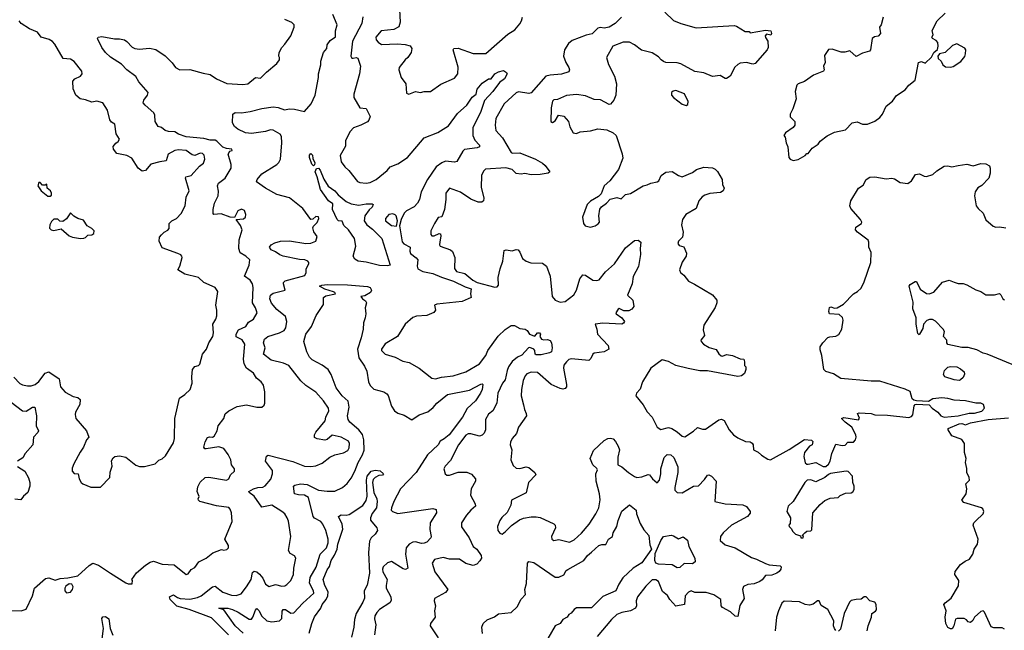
# Model space of a CAD drawing. Extents: x 1839239 to 1929705, y 762242 to 910352.
# Tile 232 of 256: x 1874503 to 1882322, y 839140 to 843995. Entities that reach past the tile are written whole.
import ezdxf

# ---------------------------------------------------------------- set-up
doc = ezdxf.new("R2010")
doc.units = 0

msp = doc.modelspace()

# ---------------------------------------------------------------- linework, layer by layer
at = {"layer": '0CON10XD'}
for points in [[(1877519.1, 844075), (1877525.6, 843975), (1877515, 843938.8), (1877475, 843915.7), (1877373.7, 843906.3), (1877332, 843855), (1877334.3, 843835), (1877348.6, 843815), (1877375, 843797.1), (1877502.3, 843802.3), (1877565, 843797.5), (1877605, 843786.2), (1877615.8, 843765), (1877612.5, 843735), (1877585, 843693.8), (1877563.8, 843675), (1877517.5, 843615), (1877512.9, 843595), (1877532, 843535), (1877570, 843485), (1877575, 843410), (1877593, 843403), (1877645, 843423.3), (1877685, 843416.7), (1877715, 843423.8), (1877765, 843423.8), (1877847.3, 843482.7), (1877955, 843531.2), (1877982, 843565), (1877986.1, 843616.1), (1877946.2, 843755), (1877951.2, 843765), (1877985, 843767.5), (1878105, 843725.7), (1878205, 843726.9), (1878380.6, 843879.4), (1878434.5, 843915.5), (1878475, 843961.2), (1878489.2, 843985), (1878496.9, 844015)], [(1879625.7, 844055), (1879695, 843987.1), (1879754.6, 843964.6), (1879875, 843930.8), (1880177.7, 843947.7), (1880195, 843943.3), (1880265, 843900), (1880295, 843900), (1880305, 843890), (1880425, 843912.5), (1880467, 843907), (1880472.5, 843885), (1880468.3, 843871.7), (1880435, 843880), (1880423.9, 843866.1), (1880425, 843852.5), (1880443.6, 843823.6), (1880446.7, 843775), (1880440, 843755), (1880345, 843646), (1880325, 843642.5), (1880275, 843654.2), (1880225, 843648.6), (1880205, 843639.2), (1880183, 843617), (1880145, 843546.7), (1880115, 843527.5), (1880105, 843527.5), (1880065, 843550), (1880005, 843544), (1879935, 843571.8), (1879865, 843583.6), (1879754.2, 843645), (1879725, 843652.4), (1879635, 843655.2), (1879615, 843661.2), (1879597.5, 843675), (1879575, 843698.4), (1879525, 843730.3), (1879441.8, 843751.8), (1879385, 843794), (1879345, 843815.5), (1879295, 843816.2), (1879212.9, 843785), (1879163.8, 843695), (1879177.9, 843637.9), (1879227.1, 843545), (1879242.9, 843485), (1879236.9, 843395), (1879222.5, 843355), (1879195, 843322.5), (1879185, 843321.2), (1879115, 843358), (1879065, 843360.8), (1878995, 843389.4), (1878925, 843401.1), (1878845, 843390.8), (1878775, 843360), (1878745, 843358.6), (1878735, 843346.7), (1878723.6, 843293.6), (1878720, 843185), (1878735, 843177.5), (1878755, 843190), (1878783, 843237), (1878825, 843227.5), (1878860, 843185), (1878873, 843143), (1878897.5, 843095), (1878925, 843090), (1878955, 843103.3), (1879035, 843110), (1879095, 843126.2), (1879165, 843120), (1879215.7, 843095.7), (1879240, 843075), (1879287.9, 842927.9), (1879292.9, 842895), (1879257.4, 842802.6), (1879190, 842715), (1879145.8, 842675), (1879120.5, 842609.5), (1879100.5, 842589.5), (1879035, 842553.3), (1879008.8, 842525), (1878972.5, 842425), (1878980, 842375), (1878992.5, 842355), (1879035, 842346), (1879072.5, 842355), (1879097.7, 842372.3), (1879106.7, 842385), (1879101.2, 842435), (1879110.5, 842489.5), (1879122.5, 842507.5), (1879163.8, 842535), (1879191.7, 842568.3), (1879245, 842580.8), (1879280, 842570), (1879315, 842604), (1879355, 842614), (1879455, 842674.4), (1879485, 842683.1), (1879515, 842695.6), (1879566.7, 842705), (1879577.5, 842715), (1879596, 842755), (1879635, 842782.9), (1879685, 842787.1), (1879733.8, 842755), (1879765, 842745.7), (1879845, 842780), (1879878.8, 842805), (1879935, 842822.5), (1880005, 842815.8), (1880025, 842806.2), (1880045, 842787.5), (1880081.2, 842725), (1880084.2, 842685), (1880098.8, 842655), (1880090, 842635), (1880069.3, 842620.7), (1879985, 842612.5), (1879945, 842600.6), (1879922.8, 842587.2), (1879897.1, 842555), (1879876, 842494), (1879794.4, 842445.6), (1879766, 842405), (1879760, 842365), (1879771.2, 842305), (1879766.2, 842265), (1879735.8, 842235), (1879729.4, 842215), (1879739.1, 842199.1), (1879777.7, 842187.7), (1879798.3, 842138.3), (1879796, 842115), (1879762.7, 842067.3), (1879742.2, 842005), (1879750.6, 841985), (1879777.5, 841962.5), (1879814.6, 841915), (1879862.7, 841892.7), (1880005, 841806.6), (1880040.4, 841765), (1880040.4, 841745), (1880025, 841707.8), (1879934.8, 841565), (1879929.8, 841529.8), (1879940.8, 841485), (1879912.5, 841447.5), (1879914.2, 841435), (1879934.4, 841415), (1879979.3, 841389.3), (1880035, 841372.3), (1880055, 841337.1), (1880075, 841321.1), (1880085, 841319.5), (1880115, 841333.1), (1880163.3, 841325), (1880225, 841298.8), (1880252.5, 841295), (1880260, 841275), (1880260, 841245), (1880270, 841235), (1880270, 841215), (1880258.3, 841181.7), (1880235.8, 841164.2), (1880205, 841157.1), (1879965, 841203.3), (1879905, 841204.3), (1879812.2, 841222.2), (1879714.8, 841244.8), (1879655, 841276.2), (1879605, 841289.6), (1879515, 841223.3), (1879448.8, 841115), (1879431.7, 841058.3), (1879402, 841025), (1879396, 841005), (1879455, 840933.8), (1879485, 840876.2), (1879526.2, 840835), (1879566.7, 840755), (1879595, 840736.7), (1879655, 840752), (1879682.5, 840745), (1879725, 840719.2), (1879765, 840683.1), (1879785, 840678.6), (1879855, 840723.1), (1879885, 840751.5), (1879925, 840739.8), (1879950.1, 840739.9), (1880055, 840814.2), (1880077.7, 840817.7), (1880098.6, 840808.6), (1880136, 840735), (1880172, 840695), (1880205, 840670.8), (1880267.5, 840642.5), (1880305, 840638.8), (1880318.8, 840628.8), (1880328, 840615), (1880330.8, 840575), (1880367.2, 840557.2), (1880393.5, 840533.5), (1880445, 840502.1), (1880465, 840496), (1880615, 840577.5), (1880735, 840656.7), (1880791.7, 840651.7), (1880801.7, 840641.7), (1880797.5, 840615), (1880775, 840603.3), (1880734.4, 840555), (1880731.3, 840521.3), (1880741.7, 840471.7), (1880755, 840460), (1880765, 840460), (1880825, 840473.8), (1880885, 840443.8), (1880905, 840443.3), (1880925, 840460), (1880938.8, 840485), (1880953.8, 840545), (1880985, 840620), (1881035, 840609.2), (1881058.8, 840611.2), (1881080, 840635), (1881125, 840636.7), (1881140, 840655), (1881146.7, 840675), (1881143.3, 840695), (1881112.5, 840755), (1881057.5, 840795), (1881030, 840825), (1881047.5, 840832.5), (1881165, 840813.8), (1881173, 840827), (1881156.4, 840863.6), (1881168.6, 840868.6), (1881265, 840865.2), (1881295, 840852.3), (1881395, 840851), (1881565, 840833.2), (1881585, 840840.7), (1881595, 840853.5), (1881605.8, 840925), (1881613.8, 840936.2), (1881625, 840939.1), (1881725, 840932.9), (1881748.2, 840905), (1881795.5, 840875.5), (1881818.5, 840845), (1881845, 840833.8), (1881954.8, 840844.8), (1882042.9, 840867.1), (1882085, 840865.4), (1882145, 840883.5), (1882166.2, 840905), (1882157.5, 840935), (1882135, 840946.2), (1882095, 840946.2), (1882015, 840964), (1881925, 840970), (1881875, 840983.8), (1881825, 840988), (1881755, 840981.6), (1881719.8, 840960.2), (1881624.8, 840965.2), (1881605, 840968.8), (1881591, 840981), (1881575, 841040), (1881535, 841057.5), (1881335, 841122), (1881265, 841120), (1881023.2, 841143.2), (1880965, 841178.8), (1880905, 841198.8), (1880890, 841215), (1880873.8, 841325), (1880859.3, 841369.3), (1880861.2, 841395), (1880880, 841425), (1880922, 841468), (1880935.5, 841474.5), (1880985, 841478.8), (1881008.1, 841491.9), (1881031.8, 841535), (1881042.8, 841605), (1881037.4, 841627.4), (1881011.4, 841651.4), (1880935, 841657.5), (1880928.8, 841675), (1880933.8, 841706.2), (1880945, 841712.5), (1880975, 841702.5), (1880995, 841703.3), (1881045, 841734), (1881123.6, 841816.4), (1881157.5, 841835), (1881185, 841860), (1881209.3, 841910.7)], [(1881359.2, 844015), (1881345, 843953.3), (1881332.5, 843935), (1881340, 843885), (1881320, 843865), (1881292.4, 843857.6), (1881274.2, 843845), (1881260, 843755), (1881252.5, 843745), (1881195, 843730), (1881145, 843703.3), (1881095, 843746.2), (1881055, 843736.2), (1881026.4, 843736.4), (1880955, 843760), (1880925, 843757.5), (1880895, 843710), (1880900, 843655), (1880887.5, 843625), (1880892.5, 843595), (1880886.7, 843585), (1880806.9, 843553.1), (1880735.5, 843504.5), (1880685.8, 843484.2), (1880675.8, 843474.2), (1880660.6, 843425), (1880670, 843365), (1880643.3, 843285), (1880622, 843245), (1880623, 843223), (1880660, 843185), (1880658.8, 843155), (1880645, 843136.7), (1880583.6, 843096.4), (1880572.5, 843075), (1880581.7, 843061.7), (1880590, 843015), (1880603.3, 842985), (1880610.5, 842900.5), (1880622.5, 842885), (1880645, 842876.2), (1880685, 842883.3), (1880740, 842915), (1880755, 842930), (1880765, 842930), (1880797, 842973), (1880843.9, 843006.1), (1880860.8, 843029.2), (1880915, 843071.2), (1880975, 843101.2), (1881060, 843120), (1881115, 843173.8), (1881155, 843183.8), (1881195, 843163.3), (1881235, 843163.3), (1881295, 843187.5), (1881335, 843216.7), (1881356, 843245), (1881385, 843307.5), (1881433.9, 843346.1), (1881465, 843393.3), (1881535, 843436.2), (1881563.8, 843475), (1881615, 843513.8), (1881640, 843655), (1881665, 843662.5), (1881695, 843650), (1881745, 843697.5), (1881763.3, 843735), (1881791.4, 843758.6), (1881797.5, 843785), (1881794.2, 843814.2), (1881780.5, 843830.5), (1881752.5, 843845), (1881747.5, 843855), (1881757.5, 843875), (1881750.7, 843909.3), (1881790, 843985), (1881853, 844047)], [(1874435, 839297.5), (1874515, 839293.8), (1874555, 839308), (1874605.8, 839415), (1874620, 839475), (1874708.3, 839551.7), (1874735, 839556.7), (1874785, 839538.8), (1874825, 839550.8), (1874885, 839556.7), (1874965, 839574.4), (1875053.3, 839656.7), (1875085, 839673.9), (1875129.1, 839659.1), (1875225, 839594.2), (1875345, 839517.5), (1875365, 839510), (1875395, 839510), (1875397.5, 839535), (1875392.5, 839545), (1875431.7, 839598.3), (1875501.9, 839658.1), (1875538, 839682), (1875565, 839688.9), (1875635, 839667.1), (1875729.6, 839659.6), (1875826.1, 839583.9), (1875839.7, 839590.3), (1875865, 839624), (1875895, 839640), (1875924.5, 839685.5), (1875983.3, 839715), (1876037.5, 839755), (1876105, 839782.5), (1876125, 839777.5), (1876148.3, 839781.7), (1876160, 839795), (1876160, 839815), (1876133.3, 839865), (1876189.2, 840005), (1876183.8, 840075), (1876173.9, 840103.9), (1876165, 840116), (1876065, 840130.6), (1875934.5, 840164.5), (1875923.8, 840175), (1875921.2, 840185), (1875928.6, 840205), (1875912.5, 840245), (1875918.8, 840281.2), (1875935, 840316.7), (1875975, 840354), (1876005, 840356.9), (1876145, 840333.3), (1876165, 840344.3), (1876176.7, 840375), (1876208.6, 840405), (1876207.5, 840425), (1876185.8, 840455), (1876178.5, 840495), (1876158.9, 840538.9), (1876124.5, 840584.5), (1876085, 840598.8), (1875985, 840582.5), (1875974.2, 840584.2), (1875966.2, 840595), (1875975, 840637.5), (1875995, 840673.3), (1876011.2, 840678.8), (1876035, 840676.7), (1876046.1, 840683.9), (1876070, 840725), (1876078.1, 840765), (1876122.9, 840825), (1876135, 840860), (1876165, 840884.3), (1876230, 840920), (1876305, 840931.9), (1876385, 840914), (1876425, 840913.8), (1876445, 840930), (1876450, 840945), (1876450, 841035), (1876439.5, 841089.5), (1876420, 841115), (1876384.4, 841144.4), (1876360, 841185), (1876305, 841224.2), (1876285, 841260), (1876279.6, 841295), (1876289.6, 841415), (1876270.7, 841450.7), (1876223.2, 841473.2), (1876221.9, 841495), (1876240.2, 841529.8), (1876299.4, 841555), (1876320.8, 841589.2), (1876360, 841615), (1876390, 841665), (1876375.4, 841705), (1876351.9, 841745), (1876357.1, 841865), (1876352.9, 841895), (1876332.9, 841925), (1876288.8, 841955), (1876325.8, 842044.2), (1876330, 842085), (1876300, 842115), (1876255, 842140), (1876244.5, 842174.5), (1876245.4, 842245), (1876270, 842325), (1876257.4, 842357.4), (1876222.5, 842407.5), (1876279.1, 842410.9), (1876296, 842425), (1876299.2, 842445), (1876288.3, 842478.3), (1876265, 842488.6), (1876235.7, 842474.3), (1876207.5, 842422.5), (1876175, 842426), (1876102, 842452), (1876045, 842446.7), (1876038.8, 842455), (1876038.6, 842485), (1876051.1, 842535), (1876080, 842595), (1876082.5, 842632.5), (1876074.4, 842675), (1876081.1, 842695), (1876135, 842735.6), (1876182.7, 842815), (1876182.4, 842842.4), (1876157.5, 842925), (1876171.7, 842948.3), (1876190, 842955), (1876187.5, 842965), (1876145, 842970), (1876115, 842981.2), (1876069.7, 843029.7), (1876055, 843037.3), (1876015, 843037.1), (1875965, 843051.2), (1875825, 843064.8), (1875765, 843084.2), (1875735, 843103.9), (1875685, 843105.4), (1875658.8, 843115), (1875627.7, 843137.7), (1875602.5, 843145), (1875578.8, 843185), (1875575.7, 843235), (1875568.6, 843255), (1875498, 843315), (1875484.4, 843334.4), (1875488, 843355), (1875518.5, 843395), (1875524.4, 843415), (1875450.2, 843500.2), (1875425, 843542.9), (1875355, 843596.4), (1875310.5, 843640.5), (1875225, 843697.8), (1875185, 843734.5), (1875155.6, 843775), (1875119.5, 843845), (1875125, 843856.2), (1875155, 843861.2), (1875255, 843841.5), (1875295, 843842.9), (1875335, 843835.5), (1875355, 843822.5), (1875395, 843776.9), (1875416.3, 843766.3), (1875455, 843759.4), (1875535, 843768.1), (1875585, 843757.5), (1875657.4, 843707.4), (1875715, 843652), (1875740.8, 843615), (1875775, 843595.6), (1875855, 843600), (1875958.8, 843568.8), (1876015, 843560), (1876065, 843524.3), (1876146.9, 843486.9), (1876275, 843479.4), (1876315.6, 843484.4), (1876375, 843536.2), (1876415, 843531.2), (1876461.7, 843578.3), (1876543.9, 843646.1), (1876566.7, 843675), (1876566.7, 843695), (1876560, 843705), (1876563.8, 843735), (1876584, 843775), (1876609.3, 843800.7), (1876655, 843866.7), (1876682, 843935), (1876683.3, 843955), (1876665, 843971.2), (1876607.3, 843997.3)], [(1874455, 841152.5), (1874505, 841101.2), (1874525, 841091.2), (1874564.1, 841084.1), (1874595, 841084), (1874626.6, 841093.4), (1874655, 841118), (1874705, 841184), (1874735, 841196.2), (1874815, 841140), (1874826.4, 841076.4), (1874863.6, 841033.6), (1874928.3, 840998.3), (1874965, 840990), (1874982.5, 840975), (1874980, 840935), (1874946, 840875), (1874944.2, 840855), (1874947.8, 840825), (1875034.2, 840725), (1875052.5, 840675), (1875032.5, 840655), (1875010.8, 840595), (1874982.5, 840557.5), (1874933.2, 840465), (1874920.5, 840429.5), (1874919.5, 840405), (1874935, 840387.8), (1874966.7, 840385), (1874974.1, 840344.1), (1874991.2, 840315), (1875005, 840303.8), (1875067, 840277), (1875145, 840277.5), (1875218.8, 840355), (1875221.7, 840398.3), (1875236.7, 840445), (1875231.7, 840488.3), (1875245, 840512.5), (1875259.3, 840520.7), (1875295, 840527.5), (1875345, 840517.5), (1875425, 840452.5), (1875455, 840443.3), (1875495, 840443.3), (1875580, 840465), (1875607, 840493), (1875635, 840503.3), (1875661.7, 840528.3), (1875725, 840630), (1875731.2, 840665), (1875736, 840825), (1875771.2, 840985), (1875815, 841013.8), (1875856.2, 841055), (1875873.8, 841105), (1875868.6, 841155), (1875876, 841215), (1875893.4, 841236.6), (1875922.5, 841245), (1875933.3, 841255), (1875955.8, 841335), (1875987.1, 841375), (1876005, 841426.2), (1876035.9, 841475), (1876042.1, 841505), (1876036.9, 841573.1), (1876061.2, 841615), (1876068.8, 841641.2), (1876068.6, 841685), (1876059.2, 841725), (1876075.9, 841834.1), (1876054.6, 841864.6), (1875966, 841905), (1875924, 841945), (1875815, 841970.8), (1875757.5, 842005), (1875773.8, 842035), (1875792.5, 842105), (1875790, 842115), (1875782.5, 842125), (1875760, 842135), (1875635, 842181.4), (1875610, 842235), (1875614.4, 842265), (1875629.2, 842285), (1875649.2, 842305), (1875678.9, 842321.1), (1875689.4, 842335), (1875691.2, 842375), (1875711.2, 842395), (1875747.1, 842415), (1875786, 842455), (1875817.1, 842515), (1875823.8, 842585), (1875848.8, 842635), (1875820, 842735), (1875822.5, 842745), (1875865, 842756.7), (1875930.3, 842829.7), (1875963.8, 842855), (1875974.2, 842885), (1875967.9, 842917.9), (1875955, 842931.2), (1875935, 842932.5), (1875894.1, 842914.1), (1875871.7, 842921.7), (1875825, 842954), (1875765, 842960.8), (1875734.3, 842955.7), (1875682.5, 842925), (1875665, 842872.5), (1875615, 842865.8), (1875545, 842846.7), (1875502.5, 842795), (1875475, 842790), (1875443.8, 842815), (1875392.5, 842895), (1875355, 842916.2), (1875275, 842930), (1875246.7, 842965), (1875243.9, 842986.1), (1875266.1, 843013.9), (1875285, 843026.7), (1875295.8, 843045), (1875268.6, 843088.6), (1875258, 843165), (1875231.2, 843181.2), (1875218, 843198), (1875199.2, 843275), (1875163.8, 843335), (1875115, 843346.7), (1875075, 843340.4), (1875025, 843358.2), (1874984.3, 843364.3), (1874948.8, 843395), (1874926.7, 843445), (1874926, 843505), (1874940, 843525), (1874986.7, 843545), (1875000, 843565), (1874996.7, 843585), (1874935, 843663.3), (1874905, 843682), (1874847.1, 843687.1), (1874780.9, 843800.9), (1874762.3, 843822.3), (1874736.8, 843836.8), (1874673.8, 843855), (1874645, 843896.2), (1874581.3, 843921.3), (1874513.3, 843965), (1874498.8, 843985)], [(1876945.7, 843795.7), (1876969.6, 843830.4), (1877012.2, 843857.8), (1877010.8, 843905), (1877024.5, 843955), (1876988.8, 844035)], [(1877228.3, 844018.3), (1877219.4, 843965), (1877144.6, 843825), (1877132.5, 843705), (1877139.7, 843689.7), (1877151.7, 843688.3), (1877175, 843693.3), (1877188.3, 843688.3), (1877208.8, 843625), (1877202.5, 843565), (1877157.4, 843402.6), (1877156.4, 843375), (1877205, 843294.3), (1877255, 843287.5), (1877285.9, 843224.1), (1877276.2, 843195), (1877265, 843184), (1877213.3, 843155), (1877155, 843135.5), (1877128.2, 843105), (1877089.2, 843035), (1877089.4, 842990.6), (1877047.1, 842915), (1877057.1, 842865), (1877085, 842824), (1877116.2, 842796.2), (1877185, 842708.8), (1877205, 842700), (1877255, 842695.7), (1877285, 842701.4), (1877335, 842725.4), (1877421.9, 842795), (1877445.4, 842824.6), (1877505, 842848.2), (1877581.5, 842898.5), (1877715, 843055.4), (1877822.7, 843097.3), (1877907.9, 843152.1), (1877980.9, 843249.1), (1878055, 843315.5), (1878095, 843380), (1878128.1, 843401.9), (1878137, 843443), (1878175, 843491.2), (1878225, 843523.8), (1878248, 843525), (1878275, 843564), (1878305, 843580), (1878345, 843590), (1878370, 843575), (1878373.3, 843565), (1878353.5, 843525), (1878313.7, 843496.3), (1878260.6, 843425), (1878195, 843352.5), (1878165.4, 843265), (1878101.8, 843135), (1878101.8, 843075), (1878116.9, 843036.9), (1878155, 842996.2), (1878153.8, 842985), (1878135, 842976.9), (1878035, 842961.9), (1878020.9, 842949.1), (1877975, 842867.1), (1877955, 842862.9), (1877885, 842870.3), (1877855, 842857.6), (1877810, 842825), (1877742, 842725), (1877692.1, 842625), (1877677.5, 842565), (1877661.4, 842535), (1877635, 842506.9), (1877575, 842475.7), (1877555, 842456.9), (1877532.5, 842405), (1877520, 842355), (1877539.5, 842229.5), (1877553.3, 842213.3), (1877602.9, 842185), (1877600.6, 842155), (1877605.8, 842135), (1877652.1, 842102.1), (1877665, 842086), (1877658.8, 842035), (1877665.4, 842015), (1877705, 841993.3), (1877785, 841977.9), (1877851.6, 841948.4), (1877948.9, 841915), (1878040.8, 841870.8), (1878088.8, 841855), (1878082.5, 841815), (1878087.5, 841785), (1878016.7, 841753.3), (1877815, 841734.4), (1877798, 841725), (1877804, 841685), (1877792.1, 841667.9), (1877735, 841642.5), (1877655, 841637.5), (1877623.9, 841626.1), (1877563.8, 841575), (1877503.2, 841476.8), (1877405, 841418.8), (1877377.5, 841375), (1877377.5, 841365), (1877405, 841336.7), (1877485, 841311.2), (1877545, 841278.8), (1877595, 841270), (1877675, 841223.3), (1877776.1, 841146.1), (1877805, 841140), (1877853.1, 841153.1), (1877945, 841164.5), (1878045.9, 841194.1), (1878155, 841258.8), (1878203.9, 841325), (1878220, 841365), (1878302.6, 841477.4), (1878357.3, 841532.7), (1878406, 841564), (1878432.2, 841562.2), (1878475, 841539.6), (1878516, 841535), (1878532.9, 841525), (1878552, 841495), (1878585, 841482.5), (1878595, 841480), (1878613.8, 841505), (1878630, 841505), (1878638.6, 841495), (1878632.5, 841475), (1878647.1, 841455), (1878665, 841448.5), (1878695, 841452.5), (1878715, 841444), (1878725.4, 841425.4), (1878731.5, 841385), (1878725.5, 841355), (1878710, 841345), (1878645, 841330.6), (1878605, 841330), (1878596.2, 841336.2), (1878593.7, 841363.7), (1878586.2, 841376.2), (1878555, 841388.2), (1878543.2, 841386.8), (1878491.5, 841328.5), (1878455, 841312.5), (1878415, 841278.1), (1878385.3, 841235), (1878375.3, 841205.3), (1878358.1, 841131.9), (1878338.2, 841105), (1878299.1, 841025), (1878291.8, 840945), (1878260, 840885), (1878225, 840859.2), (1878203.2, 840816.8), (1878201.2, 840735), (1878191.7, 840708.3), (1878175, 840690.8), (1878155, 840682.5), (1878085, 840703.3), (1878065, 840701.8), (1878045, 840690.4), (1877988, 840615), (1877925, 840489.2), (1877881.4, 840445), (1877871.4, 840425), (1877881.2, 840385), (1877895, 840374.2), (1877915, 840374.4), (1877983.8, 840396.2), (1878055, 840396.4), (1878091.1, 840381.1), (1878123.8, 840345), (1878124, 840325), (1878088.9, 840265), (1878083.1, 840215), (1878120.8, 840145), (1878122.3, 840127.7), (1878085, 840096.2), (1878052.5, 840055), (1878012.2, 839995), (1878012, 839962), (1878071.3, 839875), (1878105, 839806.7), (1878132, 839785), (1878168.2, 839735), (1878170.4, 839715), (1878158.3, 839691.7), (1878134.5, 839665.5), (1878105, 839654.3), (1878045, 839672.6), (1877995, 839705.4), (1877915, 839705.2), (1877865, 839718.2), (1877796.5, 839703.5), (1877778.6, 839675), (1877799.1, 839605), (1877904, 839465), (1877885, 839441.9), (1877796.4, 839393.6), (1877794, 839375), (1877805.8, 839335), (1877798.1, 839295), (1877803.1, 839245), (1877766.6, 839195), (1877764, 839175), (1877825, 839080)], [(1879281.2, 844015), (1879232, 843965), (1879185, 843934.2), (1879145, 843926.7), (1879115, 843932.5), (1879095, 843926.7), (1879048.3, 843881.7), (1879001.4, 843871.4), (1878890.6, 843829.4), (1878860, 843805), (1878828.6, 843755), (1878822.9, 843705), (1878840.8, 843655), (1878863.9, 843613.9), (1878870, 843595), (1878865, 843580), (1878805, 843561.1), (1878715, 843553.5), (1878681.9, 843545), (1878565, 843413.1), (1878545, 843409.1), (1878465, 843420.8), (1878446.9, 843413.1), (1878350, 843325), (1878285, 843210), (1878277.8, 843155), (1878283.1, 843115), (1878336, 843055), (1878405, 842940), (1878416.4, 842933.6), (1878475, 842936.5), (1878598.8, 842885), (1878654.5, 842854.5), (1878675.6, 842835.6), (1878712.5, 842785), (1878700, 842775), (1878635, 842763.1), (1878565, 842762.2), (1878515, 842773.1), (1878485, 842767.1), (1878445, 842771.4), (1878415, 842804), (1878363.6, 842816.4), (1878203, 842807), (1878185, 842790), (1878171.2, 842755), (1878167.7, 842662.3), (1878188.1, 842575), (1878185.6, 842554.4), (1878172.5, 842545), (1878145, 842543.5), (1878085, 842567.1), (1878003.1, 842623.1), (1877915, 842656), (1877886.7, 842615), (1877888.2, 842565), (1877876.2, 842485), (1877855, 842427.5), (1877827, 842423), (1877796.2, 842375), (1877768.6, 842315), (1877768.3, 842288.3), (1877775.9, 842275.9), (1877795, 842275.8), (1877835, 842293.8), (1877845, 842292.5), (1877847.8, 842275), (1877840.4, 842229.6), (1877837.1, 842205), (1877843.2, 842193.2), (1877925, 842165.7), (1877941.1, 842151.1), (1877959.6, 842105), (1877956.8, 842016.8), (1877972.7, 841992.7), (1878037.5, 841977.5), (1878102.2, 841925), (1878136.5, 841905), (1878275, 841868.4), (1878295, 841871.1), (1878304.7, 841885.3), (1878303.6, 841945), (1878318.6, 842015), (1878339.8, 842075), (1878350.9, 842159.1), (1878365, 842165.7), (1878415, 842156.5), (1878445, 842167.8), (1878462, 842165), (1878475, 842147.5), (1878495, 842096), (1878525, 842073.8), (1878561.2, 842061.2), (1878655, 842058.6), (1878686.4, 842036.4), (1878716.4, 841955), (1878732.5, 841795), (1878755, 841764.2), (1878795, 841749.5), (1878835, 841755.6), (1878903, 841807), (1878925.3, 841844.7), (1878952.5, 841935), (1878975, 841966.7), (1878995, 841964.3), (1879055, 841923.3), (1879085, 841920), (1879105, 841926.5), (1879155, 841989.5), (1879226.3, 842053.7), (1879315, 842182), (1879385, 842238), (1879415, 842242), (1879436, 842225), (1879430, 842175), (1879432.8, 842127.2), (1879416.2, 842033.8), (1879375, 841954), (1879367.1, 841895), (1879330, 841805), (1879372.3, 841765), (1879379.1, 841715), (1879365, 841692.4), (1879341.1, 841678.9), (1879300.4, 841680.4), (1879265, 841699.2), (1879255, 841692.5), (1879238.1, 841665), (1879239.4, 841655), (1879285.6, 841625), (1879307.1, 841595), (1879298.9, 841581.1), (1879285, 841572.9), (1879135, 841581.5), (1879072.5, 841575), (1879086.7, 841535), (1879092.5, 841495), (1879177.1, 841405), (1879182, 841375), (1879145, 841353.5), (1879065, 841343.8), (1879053.3, 841335), (1879038.3, 841301.7), (1879023.9, 841286.1), (1878885, 841297.8), (1878865, 841292.5), (1878845, 841275.6), (1878825, 841247.5), (1878820.8, 841225), (1878846.7, 841095), (1878845.6, 841075), (1878835, 841061.4), (1878815, 841056.5), (1878795, 841061.5), (1878723.1, 841095), (1878615, 841190), (1878565, 841191.9), (1878531.7, 841178.3), (1878517.6, 841162.4), (1878501.5, 841125), (1878488.5, 841055), (1878485.6, 841005), (1878503.7, 840933.7), (1878512.3, 840895), (1878526.4, 840865), (1878527.3, 840845), (1878463.6, 840756.4), (1878448.6, 840705), (1878415, 840664.2), (1878399.5, 840635), (1878397.8, 840615), (1878412.2, 840575), (1878403.1, 840495), (1878421.3, 840451.3), (1878445, 840429.2), (1878475, 840427.5), (1878525, 840438.6), (1878545, 840434.3), (1878594, 840395), (1878601.2, 840375), (1878544, 840315), (1878525.7, 840234.3), (1878407.5, 840175), (1878403.8, 840135), (1878373.2, 840076.8), (1878331.7, 840038.3), (1878315, 840012.5), (1878298, 839965), (1878300, 839935), (1878315, 839911.2), (1878335, 839905.8), (1878362, 839925), (1878407.7, 839972.3), (1878472.4, 840017.6), (1878505, 840031.4), (1878565, 840042.2), (1878605, 840043.1), (1878635, 840036.5), (1878745.7, 839985.7), (1878756.7, 839975), (1878758, 839955), (1878727.5, 839885), (1878729.2, 839865), (1878745, 839854.6), (1878785, 839861.6), (1878868.4, 839841.6), (1878905, 839858.9), (1878965, 839912.9), (1879025.6, 839985), (1879079.4, 840065), (1879100.9, 840115), (1879112.2, 840177.8), (1879107.2, 840225), (1879081.1, 840325), (1879077.5, 840385), (1879090.9, 840415), (1879087.4, 840427.4), (1879054.5, 840455), (1879033.3, 840505), (1879059.7, 840570.3), (1879145, 840648.1), (1879175, 840664.4), (1879195, 840667.1), (1879215, 840661.9), (1879235, 840642.2), (1879256.6, 840605), (1879265.4, 840575), (1879253.4, 840516.6), (1879254.2, 840455), (1879285, 840438.8), (1879336.7, 840395), (1879385, 840362.1), (1879405, 840356.2), (1879445, 840360), (1879495, 840380), (1879505.5, 840375.5), (1879527.7, 840345), (1879565, 840311.4), (1879583.1, 840335), (1879594, 840385), (1879594.8, 840425), (1879621.9, 840515), (1879645, 840538.9), (1879674.5, 840534.5), (1879696.7, 840515), (1879729.8, 840439.8), (1879729.6, 840395), (1879705.6, 840275), (1879707.1, 840255), (1879725, 840235.8), (1879765, 840234.4), (1879853.4, 840286.6), (1879895, 840290), (1879941.9, 840338.1), (1879965, 840372.5), (1879975, 840376.5), (1879998.1, 840365), (1880033.1, 840325), (1880023.8, 840165), (1880105, 840146.2), (1880245, 840136.6), (1880275, 840124), (1880303.8, 840085), (1880305, 840071.2), (1880282.5, 840045), (1880155, 839975.9), (1880089.5, 839915), (1880068.5, 839885), (1880064.6, 839854.6), (1880105, 839818.9), (1880185, 839797.2), (1880315, 839717.9), (1880355, 839705.5), (1880425, 839670.4), (1880455, 839661.1), (1880541.9, 839651.9), (1880549.2, 839645), (1880547, 839627), (1880535, 839607.1), (1880515, 839593.5), (1880475, 839577.3), (1880425, 839574.8), (1880399.6, 839540.4), (1880381.2, 839528.8), (1880335, 839510.3), (1880285.5, 839504.5), (1880250.3, 839489.7), (1880243.3, 839465), (1880257.6, 839392.4), (1880222.3, 839337.7), (1880205, 839250), (1880185, 839252), (1880147.6, 839287.6), (1880085, 839322.7), (1880074.5, 839335.5), (1880071.9, 839385), (1880015, 839422.7), (1879955, 839440.6), (1879865, 839441.9), (1879835, 839452.9), (1879815, 839444.3), (1879788.1, 839415), (1879781.4, 839345), (1879715, 839332.2), (1879665.3, 839385), (1879647.1, 839417.1), (1879609, 839449), (1879575, 839529.2), (1879555, 839541.1), (1879525, 839541.5), (1879475, 839490.2), (1879408, 839405), (1879398.9, 839375), (1879401.2, 839335), (1879392.9, 839315), (1879354.3, 839295), (1879285, 839282.4), (1879244.6, 839265), (1879201.9, 839225), (1879088.3, 839091.7)], [(1876160, 839105), (1876025, 839238.5), (1875849.1, 839305), (1875751.8, 839331.8), (1875697.7, 839385), (1875691.4, 839405), (1875725, 839421.2), (1875755, 839400), (1875777, 839393), (1875855, 839388.4), (1875915, 839402.2), (1875944.8, 839415.2), (1876035.2, 839484.8), (1876055, 839492.3), (1876115, 839442.3), (1876185, 839420.8), (1876222.2, 839417.8), (1876260.4, 839429.6), (1876305, 839487.1), (1876340.7, 839545), (1876350.9, 839599.1), (1876365, 839611.1), (1876385, 839605.5), (1876407.3, 839587.3), (1876434.5, 839555), (1876455, 839506.2), (1876485, 839489.2), (1876535, 839504), (1876585, 839490), (1876607.5, 839495), (1876625, 839504), (1876655, 839536), (1876678.1, 839585), (1876680, 839635), (1876696, 839715), (1876685, 839733.3), (1876650.5, 839750.5), (1876638, 839775), (1876657.1, 839885), (1876637.4, 840007.4), (1876627.8, 840035), (1876608.2, 840065), (1876585.7, 840085.7), (1876505.7, 840135.7), (1876425, 840119.2), (1876365.4, 840205.4), (1876324, 840235), (1876323.8, 840245), (1876360, 840265), (1876394.5, 840275.5), (1876435, 840278.1), (1876452.1, 840287.9), (1876497.2, 840342.8), (1876511.1, 840385), (1876510.4, 840410.4), (1876456, 840485), (1876462.5, 840525), (1876475, 840532.5), (1876671.7, 840481.7), (1876765, 840444.5), (1876815, 840441.5), (1876855, 840446.5), (1876905, 840468.2), (1876965, 840516.2), (1877005.6, 840534.4), (1877075, 840550), (1877109.3, 840570.7), (1877119.2, 840590.8), (1877120.8, 840625), (1877113.8, 840645), (1877055, 840676), (1876985, 840692.5), (1876945, 840656.7), (1876925, 840651.2), (1876865, 840661.2), (1876843.9, 840673.9), (1876844, 840695), (1876855, 840716.7), (1876929.2, 840805), (1876934.4, 840835), (1876957.1, 840885), (1876955.6, 840905), (1876916.7, 840965), (1876855, 841034), (1876775, 841087.1), (1876735, 841123.8), (1876640, 841245), (1876598.8, 841265), (1876498.8, 841288.8), (1876438.9, 841335), (1876451.5, 841385), (1876438.4, 841425), (1876446, 841454), (1876473.8, 841476.2), (1876565, 841504.7), (1876602.9, 841525), (1876616.9, 841545), (1876625.7, 841594.3), (1876612.9, 841635), (1876545, 841689.6), (1876501.7, 841741.7), (1876490, 841775), (1876494.3, 841805), (1876515, 841821.5), (1876611.2, 841845), (1876599.2, 841895), (1876599.2, 841905), (1876610.6, 841919.4), (1876767.9, 841962.1), (1876778.8, 841985), (1876776.7, 842015), (1876798.8, 842055), (1876798.8, 842065), (1876790, 842075), (1876766.7, 842085), (1876725, 842087.7), (1876594.1, 842114.1), (1876567.9, 842125), (1876535, 842150.4), (1876498.8, 842165), (1876486.7, 842185), (1876500, 842205), (1876528.3, 842221.7), (1876575, 842234.4), (1876645, 842235.5), (1876775.5, 842214.5), (1876815, 842218.6), (1876855, 842233.8), (1876865, 842270), (1876837.6, 842307.6), (1876830.5, 842339.5), (1876835.9, 842354.1), (1876865, 842382.5), (1876878, 842415), (1876875, 842426.2), (1876855, 842428.8), (1876830.7, 842409.3), (1876815, 842406.7), (1876752.6, 842492.6), (1876645, 842579.4), (1876546, 842605), (1876455, 842654.3), (1876384, 842705), (1876389.4, 842725), (1876425, 842768.6), (1876545, 842843.1), (1876559.9, 842860.1), (1876574.7, 842885.3), (1876585.7, 843015.7), (1876581.2, 843065), (1876571.5, 843085), (1876515, 843115.4), (1876495, 843118.5), (1876454, 843106), (1876345, 843089.1), (1876295, 843095.6), (1876235, 843124.2), (1876210, 843145), (1876192.9, 843175), (1876196.6, 843243.4), (1876215, 843256.9), (1876265, 843254.3), (1876334.3, 843264.3), (1876425, 843290), (1876515, 843300.8), (1876556, 843296), (1876605, 843279.1), (1876645, 843286.4), (1876685, 843284.5), (1876765, 843265.6), (1876817.1, 843325), (1876849.6, 843395), (1876876.1, 843535), (1876876.2, 843565), (1876893.8, 843635), (1876894.7, 843665.3), (1876916.9, 843735), (1876941.2, 843765), (1876945.7, 843795.7)], [(1881895, 843617.5), (1881915, 843623.3), (1881976.4, 843663.6), (1882008.8, 843701.2), (1882015.4, 843724.6), (1882015.5, 843755), (1882008.4, 843768.4), (1881945, 843804.2), (1881911.2, 843788.8), (1881852.5, 843735), (1881806.4, 843723.6), (1881795.6, 843705), (1881797.5, 843685), (1881820, 843665), (1881835, 843636.2), (1881855, 843620), (1881895, 843617.5)], [(1879795, 843312.5), (1879808.3, 843321.7), (1879812.5, 843345), (1879782.5, 843405), (1879715, 843430.8), (1879693.2, 843426.8), (1879680, 843415), (1879680, 843395), (1879695, 843376.7), (1879765, 843323.3), (1879795, 843312.5)], [(1876835, 842832.5), (1876822, 842845), (1876805, 842898.8), (1876805, 842918), (1876815, 842930), (1876828.9, 842918.9), (1876831.7, 842891.7), (1876846.3, 842856.3), (1876845, 842840), (1876835, 842832.5)], [(1877423.3, 842036.7), (1877359.4, 842039.4), (1877255, 842065.8), (1877190.6, 842075), (1877165, 842089.6), (1877150, 842115), (1877173.5, 842195), (1877161.4, 842255), (1877113.8, 842325), (1877077.8, 842357.8), (1877065, 842393.8), (1877035, 842395.6), (1877023.8, 842405), (1876987.3, 842485), (1876990.3, 842530.3), (1876956, 842555), (1876891.9, 842645), (1876866.1, 842745), (1876849.3, 842785), (1876858.9, 842811.1), (1876875, 842815.6), (1876889.5, 842799.5), (1876917, 842727), (1876951.4, 842671.4), (1877005, 842634.2), (1877032.8, 842602.8), (1877095, 842550.6), (1877135, 842530), (1877195, 842519.5), (1877255, 842530.4), (1877301.7, 842531.7), (1877310, 842525), (1877302.9, 842505), (1877277, 842483), (1877243.6, 842435), (1877239.3, 842395), (1877260, 842365), (1877305, 842330.6), (1877378.2, 842255), (1877445, 842042.9), (1877423.3, 842036.7)], [(1881209.3, 841910.7), (1881262.5, 842065), (1881265.6, 842145), (1881247.7, 842185), (1881247.3, 842225), (1881240.7, 842240.7), (1881157.5, 842305), (1881141.4, 842325), (1881144.4, 842345.6), (1881187.5, 842375), (1881190, 842385), (1881180, 842405), (1881103.8, 842495), (1881095.9, 842515.9), (1881104.3, 842555), (1881165, 842654.2), (1881200.2, 842679.8), (1881226.2, 842725), (1881255, 842742), (1881294.4, 842745.6), (1881385, 842730), (1881430, 842735), (1881449.7, 842729.7), (1881495, 842701.2), (1881555, 842693.8), (1881586.4, 842713.6), (1881616.1, 842763.9), (1881648.3, 842768.3), (1881685, 842751.2), (1881705, 842748.8), (1881755, 842763.8), (1881785.9, 842794.1), (1881845, 842830), (1881875, 842832.5), (1881905, 842823.8), (1881955, 842836.2), (1882025, 842845.8), (1882075, 842834), (1882135, 842851.2), (1882175, 842850), (1882205, 842832.5), (1882211.2, 842815), (1882210, 842775), (1882198.8, 842735), (1882145, 842676.7), (1882113, 842657), (1882092, 842625), (1882086, 842595), (1882100, 842515), (1882114.1, 842494.1), (1882155, 842456.7), (1882175, 842403.8), (1882235, 842353.3), (1882255, 842346.2), (1882285, 842348), (1882335, 842340)], [(1874745, 842592.5), (1874755, 842600), (1874756.4, 842616.4), (1874747.5, 842635), (1874720, 842655), (1874718.3, 842688.3), (1874705, 842680), (1874685, 842680), (1874665, 842700), (1874655, 842700), (1874647.5, 842675), (1874674.1, 842634.1), (1874725, 842592.5), (1874745, 842592.5)], [(1874985.9, 842255.9), (1875012.7, 842257.3), (1875025, 842264), (1875045, 842282.5), (1875075, 842283.3), (1875092.5, 842295), (1875093.3, 842315), (1875075.8, 842335.8), (1875037.5, 842355), (1875010.5, 842400.5), (1874965, 842413.8), (1874932.7, 842432.7), (1874905, 842460), (1874875, 842412.5), (1874845, 842390), (1874821.7, 842391.7), (1874805, 842410), (1874775, 842410), (1874755, 842390), (1874742.5, 842365), (1874738.3, 842338.3), (1874753, 842323), (1874775, 842320), (1874831.7, 842331.7), (1874895, 842277.5), (1874922.5, 842265), (1874985.9, 842255.9)], [(1877495, 842352.5), (1877504.3, 842395.7), (1877491.9, 842435), (1877484.5, 842444.5), (1877465, 842452.2), (1877435, 842445.6), (1877408.6, 842415), (1877407.5, 842395), (1877455, 842357.8), (1877495, 842352.5)], [(1876277, 839117), (1876215, 839176.2), (1876125, 839302), (1876083.3, 839315), (1876154.7, 839315.3), (1876192.9, 839305), (1876237.8, 839285), (1876325, 839228.9), (1876345, 839230), (1876355, 839243.8), (1876375, 839301.2), (1876385, 839314.3), (1876405, 839295.5), (1876424.5, 839254.5), (1876465, 839215.4), (1876505, 839207.7), (1876565, 839214.5), (1876585.9, 839235), (1876588.3, 839291.7), (1876594.7, 839305.3), (1876615, 839304.6), (1876655, 839275.4), (1876681.3, 839278.7), (1876751.9, 839355), (1876837.9, 839435), (1876835.4, 839455), (1876805.3, 839515), (1876809.1, 839560.9), (1876857.9, 839642.1), (1876888.9, 839745), (1876940.6, 839795), (1876951.8, 839835), (1876952.5, 839865), (1876933.3, 839935), (1876910.6, 839985), (1876894.3, 840005), (1876845, 840031.2), (1876834.8, 840044.8), (1876796.9, 840195), (1876765, 840214.7), (1876716.2, 840216.2), (1876685.7, 840225.7), (1876677.5, 840285), (1876686.6, 840293.4), (1876734.2, 840305.8), (1876785, 840298.4), (1876875, 840254.2), (1876945, 840246), (1877005, 840247.6), (1877067.5, 840275), (1877103.4, 840306.6), (1877135, 840350), (1877164.6, 840405), (1877191.1, 840475), (1877225.7, 840534.3), (1877238.1, 840571.9), (1877235.8, 840655), (1877225, 840695.7), (1877195.2, 840735.2), (1877123.4, 840795), (1877110.2, 840815), (1877107.1, 840845), (1877118.6, 840915), (1877110.8, 840960.8), (1877064.8, 841004.8), (1877015, 841068.2), (1876976.7, 841175), (1876952.7, 841215), (1876905, 841249.1), (1876825, 841289.5), (1876805, 841310.6), (1876783.1, 841355), (1876759.5, 841435), (1876775, 841495.5), (1876820.4, 841555), (1876857.2, 841642.8), (1876915, 841731.2), (1876914.7, 841785.3), (1876935, 841800.4), (1877010, 841815), (1877006.2, 841825), (1876995, 841830.8), (1876925, 841851.1), (1876882.5, 841875), (1876902.5, 841885), (1876945, 841890.2), (1877105, 841887.7), (1877265, 841873.7), (1877285.8, 841865.8), (1877297.5, 841845), (1877288.9, 841825), (1877245, 841800), (1877212.5, 841795), (1877224.5, 841775), (1877248.4, 841758.4), (1877256.2, 841745), (1877246.5, 841705), (1877250.9, 841655), (1877245.5, 841625), (1877232.5, 841585), (1877230, 841535), (1877213.9, 841465), (1877185.7, 841375), (1877195.2, 841305.2), (1877241, 841241), (1877260.7, 841200.7), (1877272.5, 841115), (1877285, 841086.5), (1877315, 841056.2), (1877395, 841035.7), (1877419.7, 841019.7), (1877428.1, 841008.1), (1877455, 840922.5), (1877480.6, 840885), (1877505, 840866.5), (1877555, 840850.6), (1877617.3, 840812.7), (1877676.6, 840853.4), (1877745, 840878.2), (1877787.6, 840912.4), (1877815, 840946.4), (1877901.2, 841015), (1878075, 841048.8), (1878164, 841096), (1878175, 841100), (1878180, 841095), (1878175.6, 841055), (1878162.9, 841025), (1878123.1, 840965), (1878057.4, 840902.6), (1878020.7, 840835), (1877914.3, 840695), (1877875, 840661.3), (1877842.7, 840645), (1877825.2, 840614.8), (1877740.4, 840535), (1877652.8, 840395), (1877526.7, 840265), (1877474.5, 840165), (1877455.6, 840115), (1877453.5, 840095), (1877462.5, 840085), (1877505, 840069.1), (1877785, 840109.4), (1877810, 840100), (1877812.5, 840075), (1877762.2, 839995), (1877761.3, 839941.3), (1877771.4, 839885), (1877767.5, 839875), (1877735, 839841.9), (1877715, 839832.2), (1877695, 839831.2), (1877645, 839843.5), (1877625, 839840), (1877595, 839824.5), (1877572.3, 839795), (1877567.2, 839745), (1877585, 839632.9), (1877566, 839624), (1877547.8, 839627.8), (1877455, 839687.5), (1877425, 839676), (1877390.6, 839645), (1877384.6, 839625), (1877387.5, 839605), (1877420.6, 839545), (1877412.4, 839497.6), (1877414.5, 839475), (1877450.8, 839405), (1877453.9, 839376.1), (1877441.7, 839358.3), (1877359.4, 839305), (1877337.9, 839282.1), (1877324.4, 839255), (1877320.9, 839230.9), (1877330, 839185), (1877321.1, 839105)], [(1882385, 841254), (1882185, 841336.2), (1882153.8, 841343.8), (1882105, 841370), (1882035, 841388.4), (1881985, 841388.4), (1881872.8, 841412.8), (1881866.2, 841425), (1881866.1, 841446.1), (1881840, 841475), (1881846.7, 841515), (1881837.5, 841535), (1881775, 841597.5), (1881751.7, 841611.7), (1881728.3, 841611.7), (1881707, 841603), (1881680, 841575), (1881675, 841540), (1881650, 841495), (1881645, 841490), (1881635, 841500), (1881622.5, 841575), (1881622, 841625), (1881596.2, 841695), (1881598.3, 841748.3), (1881567.5, 841875), (1881575, 841890), (1881615, 841912.5), (1881625, 841912.5), (1881653.1, 841853.1), (1881705, 841818.8), (1881725, 841816), (1881761.7, 841828.3), (1881832, 841908), (1881885, 841923.3), (1881925, 841907.5), (1881957, 841897), (1881995, 841897.5), (1882025, 841886.7), (1882096.4, 841846.4), (1882135, 841833.3), (1882175, 841807.5), (1882245, 841806.2), (1882285, 841816.7), (1882296.1, 841806.1), (1882310, 841775), (1882325, 841768.8)], [(1881965, 841126.9), (1881925, 841130.8), (1881850, 841155), (1881840, 841175), (1881846.7, 841205), (1881875, 841231.2), (1881895, 841238.6), (1881945, 841234.4), (1881975, 841218.4), (1882002.3, 841195), (1882007.2, 841177.2), (1881995, 841150.9), (1881975, 841131.5), (1881965, 841126.9)], [(1874435, 840954.7), (1874525, 840885.4), (1874555, 840881.9), (1874605, 840915.3), (1874622.5, 840915), (1874635.2, 840845), (1874634.5, 840765), (1874651.3, 840725), (1874647.5, 840712.5), (1874612.2, 840675), (1874606.2, 840613.8), (1874546.9, 840545), (1874527.8, 840512.2), (1874485.8, 840485)], [(1882325, 839150), (1882305, 839160), (1882239.3, 839159.3), (1882218.3, 839168.3), (1882165, 839283.8), (1882155, 839294), (1882135, 839290), (1882084.5, 839245.5), (1882072.3, 839217.7), (1882055, 839202.5), (1882035, 839207.5), (1882023, 839223), (1882003, 839233), (1881947, 839233), (1881935, 839227.5), (1881922.5, 839175), (1881907, 839153), (1881895, 839152.5), (1881875, 839163.8), (1881858, 839195), (1881852.5, 839245), (1881860, 839295), (1881843.3, 839345), (1881851.7, 839358.3), (1881899.2, 839395), (1881958, 839495), (1881961.2, 839535), (1881930, 839585), (1881932.9, 839607.1), (1881975, 839663.8), (1882010.7, 839689.3), (1882045.8, 839705), (1882073.5, 839746.5), (1882084.3, 839785), (1882110, 839825), (1882113.8, 839865), (1882075.6, 839975), (1882080.5, 839995), (1882095, 840010), (1882154.3, 840065), (1882158.5, 840085), (1882153.1, 840105), (1882141.2, 840115), (1882001.2, 840155), (1881984.2, 840175), (1882020, 840225), (1882024.1, 840264.1), (1882018, 840305), (1882046, 840335), (1882044.1, 840354.1), (1882026, 840395), (1882025.9, 840425.9), (1882013.3, 840475), (1882018.8, 840505), (1882006.7, 840555), (1882007.5, 840625), (1881985, 840656.7), (1881906.1, 840686.1), (1881876.7, 840735), (1881876.7, 840745), (1881965, 840782.1), (1881985, 840783.6), (1882015, 840772.5), (1882055, 840789.3), (1882195, 840816.2), (1882355, 840830.5)], [(1874485, 840442.5), (1874543.3, 840405), (1874571.7, 840351.7), (1874582.5, 840315), (1874582.5, 840285), (1874567.5, 840235), (1874533.6, 840206.4), (1874512.5, 840177.5), (1874465, 840182.9)], [(1876802.9, 839117.1), (1876822.5, 839195), (1876843.5, 839246.5), (1876893.8, 839316.2), (1876904, 839345), (1876936.7, 839385), (1876949.6, 839415), (1876952.7, 839445), (1876925, 839495.6), (1876913.4, 839545), (1876945, 839622.1), (1876962.6, 839647.4), (1876977.7, 839695), (1877003, 839737), (1877022.8, 839785), (1877029.4, 839825), (1877068.8, 839945), (1877064.5, 839985), (1877033.8, 840046.2), (1877055, 840059.2), (1877095, 840056.2), (1877118.9, 840061.1), (1877227.3, 840132.7), (1877255, 840173.3), (1877263.6, 840206.4), (1877258.2, 840335), (1877262.9, 840365), (1877294.2, 840405), (1877325, 840414.3), (1877365, 840407.5), (1877392.5, 840385), (1877385, 840374.2), (1877355, 840370.8), (1877324.6, 840355.4), (1877311.2, 840338.8), (1877304.4, 840315), (1877315.5, 840235.5), (1877340, 840185), (1877342.9, 840165), (1877335.5, 840115), (1877300.9, 840069.1), (1877288.6, 840035), (1877288.1, 840015), (1877338, 839955), (1877343.8, 839935), (1877326, 839905), (1877294.3, 839875.7), (1877281.1, 839848.9), (1877272.5, 839757.5), (1877280.3, 839595), (1877262.1, 839497.9), (1877239.5, 839455), (1877240.8, 839395), (1877229.1, 839365), (1877175.2, 839274.8), (1877160.6, 839225), (1877156.5, 839165), (1877136.8, 839085)], [(1880725, 839874.2), (1880726.7, 839885), (1880717.5, 839895), (1880737.5, 839915), (1880755, 839927.5), (1880785, 839930), (1880795, 839940), (1880802, 840075), (1880860, 840140), (1880897.9, 840172.1), (1880939.4, 840190.6), (1881004, 840196), (1881019.3, 840210.7), (1881060.3, 840229.7), (1881105, 840232), (1881120, 840240), (1881129.3, 840260.7), (1881130, 840285), (1881120, 840315), (1881117.5, 840365), (1881083.6, 840403.6), (1881066.4, 840406.4), (1880943, 840387), (1880925, 840380), (1880896.2, 840353.8), (1880825, 840320), (1880785, 840337.5), (1880757.3, 840332.7), (1880738.8, 840315), (1880646.1, 840163.9), (1880605, 840127.5), (1880596, 840085), (1880624, 840035), (1880621.7, 839988.3), (1880610, 839975), (1880612.5, 839965), (1880629.3, 839949.3), (1880642.5, 839925), (1880665, 839905.7), (1880702.5, 839892.5), (1880706.7, 839875), (1880725, 839874.2)], [(1878179.1, 839115), (1878172.5, 839165), (1878184.3, 839195), (1878215, 839222.9), (1878273, 839247), (1878305, 839270), (1878405, 839282.7), (1878452.7, 839327.3), (1878485, 839387.5), (1878519.5, 839425), (1878515.3, 839464.7), (1878526.5, 839513.5), (1878536.4, 839675), (1878545, 839688.5), (1878585, 839679.8), (1878755, 839563.9), (1878785, 839562.5), (1878825, 839582.5), (1878843.8, 839615), (1878855.6, 839624.4), (1878983.3, 839695), (1879013.3, 839735), (1879045, 839762.5), (1879102.5, 839815), (1879125, 839823.3), (1879158.3, 839821.7), (1879180, 839865), (1879211.9, 839885), (1879216.7, 839915), (1879245.5, 839964.5), (1879256.8, 840013.2), (1879285, 840087.5), (1879345, 840136.7), (1879397.5, 840095), (1879402.5, 840065), (1879429.7, 839989.7), (1879459.3, 839939.3), (1879500.4, 839895), (1879508.5, 839818.5), (1879520.8, 839785), (1879445, 839677.3), (1879375.7, 839634.3), (1879293.4, 839556.6), (1879262.1, 839507.9), (1879238, 839455), (1879135, 839410), (1879045, 839318.5), (1878925, 839320), (1878905, 839306.2), (1878883.6, 839276.4), (1878865, 839265.7), (1878850.8, 839245), (1878815.4, 839225), (1878795, 839195.4), (1878754.8, 839175.2), (1878696.6, 839075)], [(1879725, 839638), (1879685, 839660.8), (1879575, 839665.6), (1879553.6, 839675), (1879548.1, 839695), (1879549.4, 839750.6), (1879593.9, 839855), (1879615, 839885.8), (1879675.9, 839895.9), (1879695, 839891.2), (1879735, 839867.5), (1879773, 839883), (1879806.1, 839856.1), (1879816.1, 839806.1), (1879863.9, 839713.9), (1879866.7, 839685), (1879845, 839668.8), (1879779.5, 839670.5), (1879745, 839640.8), (1879725, 839638)], [(1874875, 839438.9), (1874905, 839444.5), (1874923.3, 839465), (1874928.8, 839485), (1874917.3, 839507.3), (1874895, 839510), (1874869.3, 839490.7), (1874860.6, 839475), (1874860, 839455), (1874875, 839438.9)], [(1880985, 839137.5), (1880973.3, 839155), (1880966.7, 839175), (1880968.8, 839215), (1880921.2, 839305), (1880867, 839337), (1880852.5, 839375), (1880837.5, 839375), (1880805, 839348.8), (1880775, 839341.2), (1880740, 839345), (1880695, 839366), (1880575, 839372.5), (1880555, 839356.7), (1880528, 839295), (1880514, 839245), (1880502, 839135)], [(1881233.6, 839136.4), (1881240, 839175), (1881266.7, 839245), (1881270, 839275), (1881298.3, 839291.7), (1881306.1, 839303.9), (1881304, 839345), (1881295, 839363.3), (1881253.9, 839373.9), (1881225, 839406.2), (1881210, 839405), (1881185, 839386.7), (1881146.4, 839386.4), (1881105, 839376.7), (1881094, 839365), (1881050.8, 839275), (1881021.7, 839148.3), (1881005, 839132.5)], [(1875158.9, 839071.1), (1875169.6, 839155), (1875155.7, 839235), (1875162.4, 839247.6), (1875185, 839249.2), (1875211.7, 839231.7), (1875222.5, 839155), (1875242.6, 839102.6)]]:
    msp.add_lwpolyline(points, dxfattribs=at)

doc.saveas('drawing.dxf')
